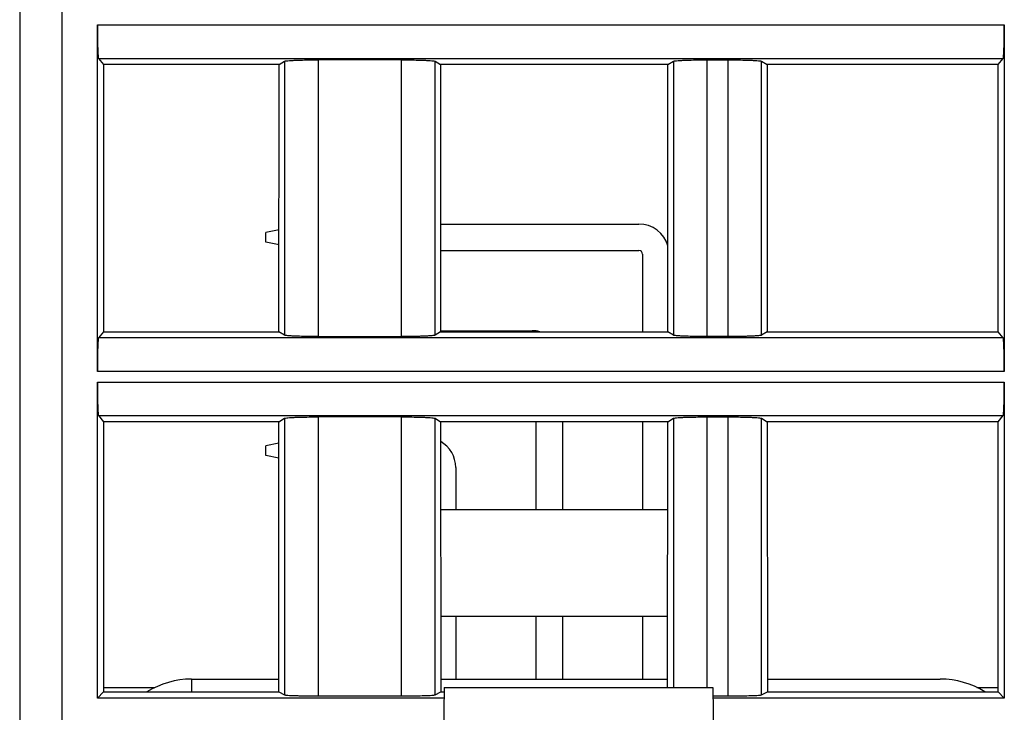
# Model space of a CAD drawing. Header units: millimetres. Extents: x 0 to 841, y 0 to 594.
# Tile 190 of 237: x 532 to 555, y 463 to 479. Entities that reach past the tile are written whole.
import ezdxf

# ---------------------------------------------------------------- set-up
doc = ezdxf.new("R2010")
doc.units = ezdxf.units.MM
doc.header["$LTSCALE"] = 46.255
doc.layers.get('0').update_dxf_attribs({"linetype": 'CONTINUOUS'})

msp = doc.modelspace()

# ---------------------------------------------------------------- linework, layer by layer
at = {"color": 7, "linetype": 'CONTINUOUS'}
for p, q in [((532.00941, 530.89595), (532.00941, 454.39595)), ((533.85925, 471.02097), (533.85925, 479.27094)), ((555.45957, 479.27094), (555.45957, 471.02097)), ((533.88597, 478.4717), (534.00235, 478.3262)), ((538.18856, 478.3262), (538.31817, 478.40712)), ((541.1026, 478.43961), (539.11619, 478.43961)), ((541.90066, 478.40712), (542.03027, 478.3262)), ((547.44856, 478.3262), (547.57817, 478.40712)), ((548.37622, 478.43961), (548.88261, 478.43961)), ((549.68066, 478.40712), (549.81027, 478.3262)), ((555.31648, 478.3262), (555.43285, 478.4717)), ((538.18856, 478.3262), (534.00235, 478.3262)), ((534.00235, 478.3262), (534.00429, 471.96813)), ((538.18468, 471.96813), (538.18856, 478.3262)), ((547.44856, 478.3262), (542.03027, 478.3262)), ((542.03027, 478.3262), (542.03415, 471.96813)), ((547.44468, 471.96813), (547.44856, 478.3262)), ((555.31648, 478.3262), (549.81027, 478.3262)), ((549.81027, 478.3262), (549.81415, 471.96813)), ((555.31454, 471.96813), (555.31648, 478.3262)), ((542.03258, 474.53095), (546.75851, 474.53095)), ((538.18616, 474.39448), (537.86851, 474.33095)), ((537.86851, 474.10095), (537.86851, 474.33095)), ((538.18594, 474.03747), (537.86851, 474.10095)), ((542.03297, 473.90095), (546.75851, 473.90095)), ((546.84351, 473.81595), (546.84351, 471.96813)), ((534.00429, 471.96813), (533.88597, 471.82021)), ((534.00429, 471.96813), (538.18468, 471.96813)), ((538.31817, 471.88479), (538.18468, 471.96813)), ((539.11623, 471.85229), (541.10263, 471.85229)), ((542.03415, 471.96813), (541.90066, 471.88479)), ((542.03415, 471.99095), (544.21851, 471.99095)), ((542.03415, 471.96813), (547.44468, 471.96813)), ((547.57817, 471.88479), (547.44468, 471.96813)), ((548.88261, 471.85229), (548.37622, 471.85229)), ((549.81415, 471.96813), (549.68066, 471.88479)), ((549.81415, 471.96813), (555.31454, 471.96813)), ((555.43285, 471.82021), (555.31454, 471.96813)), ((533.85925, 463.24579), (533.85925, 470.77094)), ((555.45957, 470.77094), (555.45957, 463.24579)), ((533.88597, 469.9717), (534.00494, 469.82296)), ((555.31389, 469.82296), (555.43285, 469.9717)), ((538.18337, 469.82296), (534.00494, 469.82296)), ((534.00494, 469.82296), (534.0069, 463.39344)), ((538.17945, 463.39344), (538.18337, 469.82296)), ((538.18337, 469.82296), (538.31817, 469.90712)), ((541.1026, 469.93961), (539.11619, 469.93961)), ((541.90066, 469.90712), (542.03546, 469.82296)), ((547.44337, 469.82296), (542.03546, 469.82296)), ((542.03546, 469.82296), (542.03938, 463.39344)), ((544.30351, 469.82296), (544.30351, 467.73595)), ((544.93351, 469.82296), (544.93351, 467.73595)), ((546.84351, 469.82296), (546.84351, 467.73595)), ((547.43951, 463.49835), (547.44337, 469.82296)), ((547.44337, 469.82296), (547.57817, 469.90712)), ((548.37622, 469.93961), (548.88261, 469.93961)), ((549.68066, 469.90712), (549.81546, 469.82296)), ((555.31389, 469.82296), (549.81546, 469.82296)), ((549.81546, 469.82296), (549.81938, 463.39344)), ((555.31193, 463.39344), (555.31389, 469.82296)), ((538.18306, 469.31386), (537.86851, 469.25095)), ((537.86851, 469.02095), (537.86851, 469.25095)), ((538.18284, 468.95809), (537.86851, 469.02095)), ((542.39351, 468.73595), (542.39351, 467.73595)), ((542.03673, 467.73595), (547.4421, 467.73595)), ((542.03828, 465.19595), (547.44055, 465.19595)), ((542.39351, 465.19595), (542.39351, 463.69835)), ((544.30351, 465.19595), (544.30351, 463.69835)), ((544.93351, 465.19595), (544.93351, 463.69835)), ((546.84351, 465.19595), (546.84351, 463.69835)), ((536.10114, 463.69835), (538.17963, 463.69835)), ((542.03919, 463.69835), (547.43963, 463.69835)), ((549.81919, 463.69835), (553.93589, 463.69835)), ((533.85925, 463.24579), (534.0069, 463.39344)), ((534.0069, 463.49835), (535.22955, 463.49835)), ((534.0069, 463.39344), (538.17945, 463.39344)), ((538.17945, 463.39344), (538.31817, 463.32416)), ((541.90066, 463.32416), (542.03938, 463.39344)), ((542.03938, 463.39344), (542.12262, 463.39344)), ((542.12262, 463.49835), (542.06851, 460.39835)), ((542.12262, 463.49835), (548.5144, 463.49835)), ((548.5144, 463.49835), (548.56851, 460.39835)), ((549.68066, 463.32416), (549.81938, 463.39344)), ((549.81938, 463.39344), (555.31193, 463.39344)), ((554.80479, 463.49835), (555.31193, 463.49835)), ((555.31193, 463.39344), (555.45957, 463.24579)), ((542.11822, 463.24579), (533.85925, 463.24579)), ((539.11622, 463.29818), (541.10261, 463.29818)), ((548.5179, 463.29818), (548.88261, 463.29818)), ((555.45957, 463.24579), (548.51881, 463.24579))]:
    msp.add_line(p, q, dxfattribs=at)
at = {"color": 9, "linetype": 'CONTINUOUS'}
for p, q in [((533.00941, 530.89595), (533.00941, 453.39835)), ((533.85925, 479.27094), (555.45957, 479.27094)), ((533.88597, 478.4717), (555.43285, 478.4717)), ((538.31817, 478.40712), (538.31817, 471.88479)), ((539.11622, 478.43961), (539.11622, 471.85229)), ((541.10261, 471.85229), (541.10261, 478.43961)), ((541.90066, 471.88479), (541.90066, 478.40712)), ((547.57817, 478.40712), (547.57817, 471.88479)), ((548.37622, 478.43961), (548.37622, 471.85229)), ((548.88261, 471.85229), (548.88261, 478.43961)), ((549.68066, 471.88479), (549.68066, 478.40712)), ((555.43285, 471.82021), (533.88597, 471.82021)), ((555.45957, 471.02097), (533.85925, 471.02097)), ((533.85925, 470.77094), (555.45957, 470.77094)), ((533.88597, 469.9717), (555.43285, 469.9717)), ((538.31817, 469.90712), (538.31817, 463.32416)), ((539.11622, 469.93961), (539.11622, 463.29818)), ((541.10261, 463.29818), (541.10261, 469.93961)), ((541.90066, 463.32416), (541.90066, 469.90712)), ((547.57817, 469.90712), (547.57817, 463.49835)), ((548.37622, 469.93961), (548.37622, 463.49835)), ((548.88261, 463.29818), (548.88261, 469.93961)), ((549.68066, 463.32416), (549.68066, 469.90712)), ((536.10114, 463.69835), (536.10114, 463.39344))]:
    msp.add_line(p, q, dxfattribs=at)
at = {"color": 7, "linetype": 'CONTINUOUS'}
for centre, radius, start, end in [((546.75851, 473.81595), 0.715, 15.706306, 90), ((546.75851, 473.81595), 0.085, 0, 90), ((544.21851, 471.27595), 0.715, 75.772547, 90), ((541.67851, 468.73595), 0.715, 0, 60.024643), ((536.10114, 461.69835), 2, 90, 122.006931), ((553.93589, 461.69835), 2, 58.033296, 90)]:
    msp.add_arc(centre, radius, start, end, dxfattribs=at)
for points, knots in [([(533.85925, 479.27094), (533.85925, 479.22035), (533.85991, 479.03593), (533.86254, 478.85149), (533.86701, 478.71773)], [0, 0, 0, 0, 0.27428543, 1, 1, 1, 1]), ([(555.45182, 478.71773), (555.45315, 478.75761), (555.45805, 478.94198), (555.45957, 479.12642), (555.45957, 479.27094)], [0, 0, 0, 0, 0.21636758, 1, 1, 1, 1]), ([(533.86701, 478.71773), (533.86812, 478.68452), (533.87078, 478.62627), (533.8738, 478.55031), (533.8806, 478.50316), (533.88144, 478.47737), (533.88597, 478.4717)], [0, 0, 0, 0, 0.4032766, 0.71110885, 0.911926, 1, 1, 1, 1]), ([(555.43285, 478.4717), (555.43739, 478.47737), (555.43823, 478.50316), (555.44503, 478.55031), (555.44804, 478.62627), (555.45071, 478.68452), (555.45182, 478.71773)], [0, 0, 0, 0, 0.088074, 0.28889114, 0.59672339, 1, 1, 1, 1]), ([(538.31817, 478.40712), (538.32531, 478.41158), (538.35195, 478.41456), (538.40214, 478.42133), (538.47869, 478.42589), (538.53742, 478.42888), (538.57061, 478.43023)], [0, 0, 0, 0, 0.09942633, 0.30382068, 0.60760815, 1, 1, 1, 1]), ([(538.57061, 478.43023), (538.61015, 478.43184), (538.79196, 478.43776), (538.97387, 478.43961), (539.11619, 478.43961)], [0, 0, 0, 0, 0.21756521, 1, 1, 1, 1]), ([(541.1026, 478.43961), (541.15233, 478.43961), (541.33423, 478.43882), (541.51615, 478.43561), (541.64821, 478.43023)], [0, 0, 0, 0, 0.27341699, 1, 1, 1, 1]), ([(541.64821, 478.43023), (541.6814, 478.42888), (541.74013, 478.42589), (541.81669, 478.42133), (541.86688, 478.41456), (541.89352, 478.41158), (541.90066, 478.40712)], [0, 0, 0, 0, 0.39241274, 0.69620943, 0.90058912, 1, 1, 1, 1]), ([(547.57817, 478.40712), (547.58531, 478.41158), (547.61195, 478.41456), (547.66214, 478.42133), (547.73869, 478.42589), (547.79742, 478.42888), (547.83061, 478.43023)], [0, 0, 0, 0, 0.09942633, 0.30382068, 0.60760815, 1, 1, 1, 1]), ([(547.83061, 478.43023), (547.87015, 478.43184), (548.05196, 478.43776), (548.23387, 478.43961), (548.37619, 478.43961)], [0, 0, 0, 0, 0.21756521, 1, 1, 1, 1]), ([(548.8826, 478.43961), (548.93233, 478.43961), (549.11423, 478.43882), (549.29615, 478.43561), (549.42821, 478.43023)], [0, 0, 0, 0, 0.27341699, 1, 1, 1, 1]), ([(549.42821, 478.43023), (549.4614, 478.42888), (549.52013, 478.42589), (549.59669, 478.42133), (549.64688, 478.41456), (549.67352, 478.41158), (549.68066, 478.40712)], [0, 0, 0, 0, 0.39241274, 0.69620943, 0.90058912, 1, 1, 1, 1]), ([(533.88597, 471.82021), (533.88144, 471.81454), (533.8806, 471.78874), (533.8738, 471.74159), (533.87078, 471.66563), (533.86812, 471.60738), (533.86701, 471.57418)], [0, 0, 0, 0, 0.088074, 0.28889114, 0.59672339, 1, 1, 1, 1]), ([(538.57062, 471.86168), (538.53742, 471.86303), (538.47869, 471.86602), (538.40213, 471.87058), (538.35195, 471.87734), (538.32531, 471.88033), (538.31817, 471.88479)], [0, 0, 0, 0, 0.39241264, 0.69620929, 0.90058904, 1, 1, 1, 1]), ([(539.11623, 471.85229), (539.06649, 471.85229), (538.88459, 471.85308), (538.70267, 471.8563), (538.57062, 471.86168)], [0, 0, 0, 0, 0.27341699, 1, 1, 1, 1]), ([(541.64821, 471.86168), (541.60867, 471.86007), (541.42687, 471.85415), (541.24495, 471.85229), (541.10263, 471.85229)], [0, 0, 0, 0, 0.21756522, 1, 1, 1, 1]), ([(541.90066, 471.88478), (541.89352, 471.88033), (541.86687, 471.87734), (541.81669, 471.87058), (541.74013, 471.86602), (541.68141, 471.86303), (541.64821, 471.86168)], [0, 0, 0, 0, 0.0994263, 0.30382062, 0.60760811, 1, 1, 1, 1]), ([(547.83062, 471.86168), (547.79742, 471.86303), (547.73869, 471.86602), (547.66213, 471.87058), (547.61195, 471.87734), (547.58531, 471.88033), (547.57817, 471.88479)], [0, 0, 0, 0, 0.39241264, 0.69620929, 0.90058904, 1, 1, 1, 1]), ([(548.37623, 471.85229), (548.32649, 471.85229), (548.14459, 471.85308), (547.96267, 471.8563), (547.83062, 471.86168)], [0, 0, 0, 0, 0.27341699, 1, 1, 1, 1]), ([(549.42821, 471.86168), (549.38867, 471.86007), (549.20687, 471.85415), (549.02495, 471.85229), (548.88263, 471.85229)], [0, 0, 0, 0, 0.21756522, 1, 1, 1, 1]), ([(549.68066, 471.88478), (549.67352, 471.88033), (549.64687, 471.87734), (549.59669, 471.87058), (549.52013, 471.86602), (549.46141, 471.86303), (549.42821, 471.86168)], [0, 0, 0, 0, 0.0994263, 0.30382062, 0.60760811, 1, 1, 1, 1]), ([(555.45182, 471.57418), (555.45071, 471.60738), (555.44804, 471.66563), (555.44503, 471.74159), (555.43823, 471.78874), (555.43739, 471.81454), (555.43285, 471.82021)], [0, 0, 0, 0, 0.4032766, 0.71110885, 0.911926, 1, 1, 1, 1]), ([(533.86701, 471.57418), (533.86568, 471.5343), (533.86077, 471.34993), (533.85925, 471.16549), (533.85925, 471.02097)], [0, 0, 0, 0, 0.21636758, 1, 1, 1, 1]), ([(555.45957, 471.02097), (555.45957, 471.07155), (555.45891, 471.25598), (555.45629, 471.44041), (555.45182, 471.57418)], [0, 0, 0, 0, 0.27428543, 1, 1, 1, 1]), ([(533.85925, 470.77094), (533.85925, 470.72035), (533.85991, 470.53593), (533.86254, 470.35149), (533.86701, 470.21773)], [0, 0, 0, 0, 0.27428543, 1, 1, 1, 1]), ([(555.45182, 470.21773), (555.45315, 470.25761), (555.45805, 470.44198), (555.45957, 470.62642), (555.45957, 470.77094)], [0, 0, 0, 0, 0.21636758, 1, 1, 1, 1]), ([(533.86701, 470.21773), (533.86812, 470.18452), (533.87078, 470.12627), (533.8738, 470.05031), (533.8806, 470.00316), (533.88144, 469.97737), (533.88597, 469.9717)], [0, 0, 0, 0, 0.4032766, 0.71110885, 0.911926, 1, 1, 1, 1]), ([(555.43285, 469.9717), (555.43739, 469.97737), (555.43823, 470.00316), (555.44503, 470.05031), (555.44804, 470.12627), (555.45071, 470.18452), (555.45182, 470.21773)], [0, 0, 0, 0, 0.088074, 0.28889114, 0.59672339, 1, 1, 1, 1]), ([(538.31817, 469.90712), (538.32531, 469.91158), (538.35195, 469.91456), (538.40214, 469.92133), (538.47869, 469.92589), (538.53742, 469.92888), (538.57061, 469.93023)], [0, 0, 0, 0, 0.09942633, 0.30382068, 0.60760815, 1, 1, 1, 1]), ([(538.57061, 469.93023), (538.61015, 469.93184), (538.79196, 469.93776), (538.97387, 469.93961), (539.11619, 469.93961)], [0, 0, 0, 0, 0.21756521, 1, 1, 1, 1]), ([(541.1026, 469.93961), (541.15233, 469.93961), (541.33423, 469.93882), (541.51615, 469.93561), (541.64821, 469.93023)], [0, 0, 0, 0, 0.27341699, 1, 1, 1, 1]), ([(541.64821, 469.93023), (541.6814, 469.92888), (541.74013, 469.92589), (541.81669, 469.92133), (541.86688, 469.91456), (541.89352, 469.91158), (541.90066, 469.90712)], [0, 0, 0, 0, 0.39241274, 0.69620943, 0.90058912, 1, 1, 1, 1]), ([(547.57817, 469.90712), (547.58531, 469.91158), (547.61195, 469.91456), (547.66214, 469.92133), (547.73869, 469.92589), (547.79742, 469.92888), (547.83061, 469.93023)], [0, 0, 0, 0, 0.09942633, 0.30382068, 0.60760815, 1, 1, 1, 1]), ([(547.83061, 469.93023), (547.87015, 469.93184), (548.05196, 469.93776), (548.23387, 469.93961), (548.37619, 469.93961)], [0, 0, 0, 0, 0.21756521, 1, 1, 1, 1]), ([(548.8826, 469.93961), (548.93233, 469.93961), (549.11423, 469.93882), (549.29615, 469.93561), (549.42821, 469.93023)], [0, 0, 0, 0, 0.27341699, 1, 1, 1, 1]), ([(549.42821, 469.93023), (549.4614, 469.92888), (549.52013, 469.92589), (549.59669, 469.92133), (549.64688, 469.91456), (549.67352, 469.91158), (549.68066, 469.90712)], [0, 0, 0, 0, 0.39241274, 0.69620943, 0.90058912, 1, 1, 1, 1]), ([(538.31817, 463.32416), (538.3256, 463.32045), (538.35188, 463.31833), (538.40226, 463.31273), (538.47867, 463.30918), (538.53743, 463.30676), (538.57062, 463.30568)], [0, 0, 0, 0, 0.09838555, 0.30267234, 0.60689597, 1, 1, 1, 1]), ([(538.57062, 463.30568), (538.61017, 463.30439), (538.792, 463.29966), (538.97391, 463.29818), (539.11622, 463.29818)], [0, 0, 0, 0, 0.21756947, 1, 1, 1, 1]), ([(541.10261, 463.29818), (541.15233, 463.29818), (541.33422, 463.29881), (541.51612, 463.30138), (541.6482, 463.30568)], [0, 0, 0, 0, 0.27340487, 1, 1, 1, 1]), ([(541.6482, 463.30568), (541.6814, 463.30676), (541.74016, 463.30918), (541.81657, 463.31273), (541.86695, 463.31833), (541.89322, 463.32045), (541.90066, 463.32416)], [0, 0, 0, 0, 0.39310402, 0.69732765, 0.90161445, 1, 1, 1, 1]), ([(548.88261, 463.29818), (548.93233, 463.29818), (549.11422, 463.29881), (549.29612, 463.30138), (549.4282, 463.30568)], [0, 0, 0, 0, 0.27340487, 1, 1, 1, 1]), ([(549.4282, 463.30568), (549.4614, 463.30676), (549.52016, 463.30918), (549.59657, 463.31273), (549.64695, 463.31833), (549.67322, 463.32045), (549.68066, 463.32416)], [0, 0, 0, 0, 0.39310402, 0.69732765, 0.90161445, 1, 1, 1, 1])]:
    msp.add_open_spline(points, degree=3, knots=knots, dxfattribs=at)

doc.saveas('drawing.dxf')
